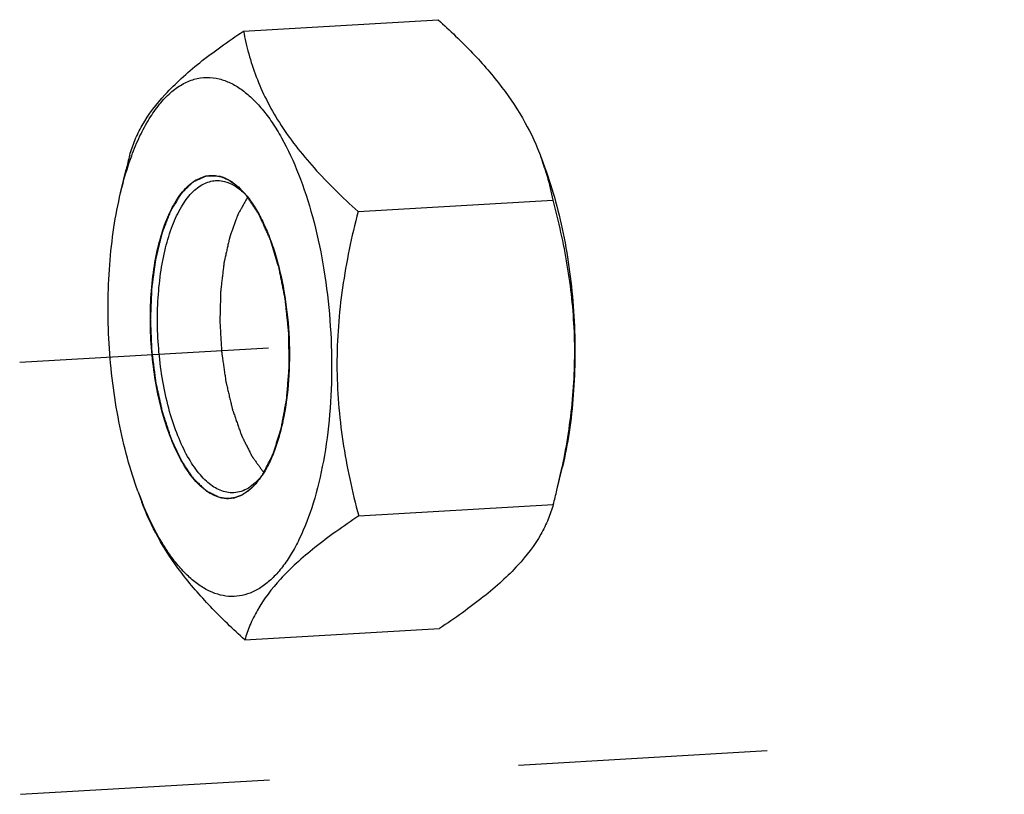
# Model space of a CAD drawing. Header units: millimetres. Extents: x 0 to 2731, y -3524 to -2222.
# Tile 79 of 221: x 1683 to 1702, y -3097 to -3083. Entities that reach past the tile are written whole.
import ezdxf

# ---------------------------------------------------------------- set-up
doc = ezdxf.new("R2010")
doc.units = ezdxf.units.MM
doc.header["$LTSCALE"] = 46.255
doc.linetypes.add('HIDDEN', pattern=[0.2, 0.1, -0.1])
doc.layers.get('0').update_dxf_attribs({"linetype": 'CONTINUOUS'})
doc.layers.add('00_COMPONENTS', color=7, linetype='CONTINUOUS')

msp = doc.modelspace()

# ---------------------------------------------------------------- linework, layer by layer
at = {"linetype": 'HIDDEN'}
for p, q in [((1683.351, -3089.363), (1689.305, -3089.015)), ((1683.369, -3097.377), (1715.538, -3095.494))]:
    msp.add_line(p, q, dxfattribs=at)
at = {"layer": '00_COMPONENTS', "color": 7}
for p, q in [((1687.504, -3083.221), (1691.115, -3083.009)), ((1693.026, -3085.568), (1693.095, -3085.758)), ((1685.224, -3086.22), (1685.326, -3085.788)), ((1689.629, -3086.568), (1693.24, -3086.356)), ((1693.318, -3091.735), (1693.421, -3091.303)), ((1685.549, -3091.765), (1685.619, -3091.956)), ((1689.641, -3092.214), (1693.252, -3092.002)), ((1687.529, -3094.514), (1691.14, -3094.302))]:
    msp.add_line(p, q, dxfattribs=at)
for centre, radius, start, end in [((1700.727, -3089.454), 15.831, 165.6168, 166.6127), ((1688.692, -3087.154), 4.615, 17.5828, 20.1003), ((1686.637, -3087.147), 1.273, 45.1197, 46.682), ((1686.315, -3087.295), 1.611, 40.0276, 41.9117), ((1686.595, -3087.19), 1.332, 44.3209, 45.1252), ((1679.498, -3088.443), 14.207, 346.601, 348.3913), ((1686.512, -3090.574), 1.605, 324.8068, 326.6379), ((1686.8, -3090.644), 1.33, 321.4859, 322.3293), ((1691.844, -3089.464), 6.703, 200.0847, 201.8221), ((1677.917, -3088.07), 15.831, 345.6168, 346.6127)]:
    msp.add_arc(centre, radius, start, end, dxfattribs=at)
for points, knots in [([(1691.115, -3083.009), (1691.335, -3083.208), (1691.751, -3083.606), (1692.301, -3084.238), (1692.734, -3084.887), (1692.943, -3085.343), (1693.026, -3085.568)], [0, 0, 0, 0, 0.27568, 0.53586, 0.777098, 1, 1, 1, 1]), ([(1685.392, -3085.521), (1685.419, -3085.429), (1685.485, -3085.239), (1685.679, -3084.845), (1685.975, -3084.46), (1686.352, -3084.089), (1686.698, -3083.796), (1687.086, -3083.505), (1687.361, -3083.316), (1687.504, -3083.221)], [0, 0, 0, 0, 0.090643, 0.188157, 0.412777, 0.543282, 0.685714, 0.838593, 1, 1, 1, 1]), ([(1687.504, -3083.221), (1687.531, -3083.362), (1687.596, -3083.648), (1687.735, -3084.075), (1687.924, -3084.503), (1688.257, -3085.087), (1688.695, -3085.643), (1689.204, -3086.174), (1689.484, -3086.437), (1689.629, -3086.568)], [0, 0, 0, 0, 0.106789, 0.21718, 0.332414, 0.453614, 0.715399, 0.855348, 1, 1, 1, 1]), ([(1685.429, -3085.534), (1685.475, -3085.409), (1685.572, -3085.174), (1685.744, -3084.853), (1685.905, -3084.621), (1686.043, -3084.465), (1686.177, -3084.335), (1686.354, -3084.205), (1686.584, -3084.106), (1686.821, -3084.07), (1686.979, -3084.089), (1687.055, -3084.107)], [0, 0, 0, 0, 0.168535, 0.322342, 0.461278, 0.525394, 0.586143, 0.698537, 0.801757, 0.900429, 1, 1, 1, 1]), ([(1687.055, -3084.107), (1687.125, -3084.125), (1687.267, -3084.177), (1687.469, -3084.299), (1687.667, -3084.464), (1687.859, -3084.671), (1688.042, -3084.919), (1688.283, -3085.313), (1688.549, -3085.893), (1688.803, -3086.678), (1688.992, -3087.546), (1689.11, -3088.465), (1689.152, -3089.4), (1689.116, -3090.315), (1689.004, -3091.178), (1688.82, -3091.954), (1688.605, -3092.527), (1688.398, -3092.914), (1688.236, -3093.155), (1688.062, -3093.356), (1687.878, -3093.514), (1687.685, -3093.628), (1687.484, -3093.696), (1687.278, -3093.716), (1687.142, -3093.697), (1687.076, -3093.681)], [0, 0, 0, 0, 0.019224, 0.040028, 0.062815, 0.087841, 0.115217, 0.144949, 0.211082, 0.284995, 0.364727, 0.447914, 0.531972, 0.614264, 0.692263, 0.763717, 0.826858, 0.854987, 0.880754, 0.904235, 0.925632, 0.945304, 0.963783, 0.981763, 1, 1, 1, 1]), ([(1685.224, -3086.22), (1685.238, -3086.16), (1685.296, -3085.928), (1685.367, -3085.7), (1685.429, -3085.534)], [0, 0, 0, 0, 0.260505, 1, 1, 1, 1]), ([(1693.091, -3085.76), (1693.107, -3085.809), (1693.166, -3086.006), (1693.212, -3086.205), (1693.24, -3086.356)], [0, 0, 0, 0, 0.254249, 1, 1, 1, 1]), ([(1693.095, -3085.758), (1693.17, -3085.963), (1693.306, -3086.393), (1693.462, -3087.068), (1693.574, -3087.778), (1693.641, -3088.508), (1693.66, -3089.241), (1693.632, -3089.96), (1693.556, -3090.648), (1693.472, -3091.091), (1693.421, -3091.303)], [0, 0, 0, 0, 0.116534, 0.24023, 0.368858, 0.5, 0.631142, 0.75977, 0.883466, 1, 1, 1, 1]), ([(1687.072, -3091.873), (1686.985, -3091.852), (1686.856, -3091.787), (1686.703, -3091.663), (1686.542, -3091.493), (1686.356, -3091.219), (1686.167, -3090.823), (1686.009, -3090.36), (1685.887, -3089.845), (1685.807, -3089.297), (1685.77, -3088.735), (1685.778, -3088.178), (1685.831, -3087.647), (1685.928, -3087.159), (1686.063, -3086.732), (1686.234, -3086.38), (1686.409, -3086.148), (1686.564, -3086.017), (1686.68, -3085.949), (1686.801, -3085.907), (1686.883, -3085.898), (1686.924, -3085.899)], [0, 0, 0, 0, 0.039201, 0.061498, 0.08591, 0.141394, 0.205618, 0.277468, 0.355212, 0.436723, 0.51965, 0.601562, 0.680085, 0.753044, 0.818628, 0.875602, 0.923637, 0.944645, 0.964022, 0.982261, 1, 1, 1, 1]), ([(1687.162, -3091.768), (1687.079, -3091.748), (1686.955, -3091.686), (1686.809, -3091.568), (1686.654, -3091.407), (1686.476, -3091.145), (1686.293, -3090.768), (1686.14, -3090.327), (1686.022, -3089.836), (1685.942, -3089.312), (1685.904, -3088.773), (1685.909, -3088.239), (1685.957, -3087.727), (1686.045, -3087.255), (1686.172, -3086.839), (1686.332, -3086.493), (1686.497, -3086.262), (1686.643, -3086.128), (1686.753, -3086.056), (1686.868, -3086.01), (1686.947, -3085.996), (1686.986, -3085.994)], [0, 0, 0, 0, 0.039025, 0.061191, 0.085442, 0.140516, 0.204238, 0.275541, 0.352749, 0.433794, 0.516384, 0.598141, 0.676732, 0.750006, 0.816149, 0.873884, 0.922768, 0.944162, 0.963845, 0.98226, 1, 1, 1, 1]), ([(1686.924, -3085.899), (1686.935, -3085.899), (1686.98, -3085.9), (1687.026, -3085.907), (1687.059, -3085.915)], [0, 0, 0, 0, 0.247325, 1, 1, 1, 1]), ([(1686.986, -3085.994), (1686.999, -3085.993), (1687.054, -3085.992), (1687.109, -3086), (1687.149, -3086.009)], [0, 0, 0, 0, 0.247497, 1, 1, 1, 1]), ([(1687.059, -3085.915), (1687.141, -3085.936), (1687.311, -3086.018), (1687.447, -3086.144), (1687.513, -3086.218)], [0, 0, 0, 0, 0.459361, 1, 1, 1, 1]), ([(1687.149, -3086.009), (1687.213, -3086.025), (1687.344, -3086.082), (1687.456, -3086.17), (1687.51, -3086.221)], [0, 0, 0, 0, 0.467991, 1, 1, 1, 1]), ([(1685.549, -3091.765), (1685.474, -3091.56), (1685.339, -3091.13), (1685.183, -3090.456), (1685.07, -3089.746), (1685.003, -3089.015), (1684.984, -3088.282), (1685.013, -3087.564), (1685.089, -3086.876), (1685.173, -3086.433), (1685.224, -3086.22)], [0, 0, 0, 0, 0.116534, 0.24023, 0.368858, 0.5, 0.631142, 0.75977, 0.883466, 1, 1, 1, 1]), ([(1687.581, -3086.299), (1687.571, -3086.317), (1687.55, -3086.355), (1687.518, -3086.41), (1687.487, -3086.466), (1687.461, -3086.513), (1687.44, -3086.55), (1687.427, -3086.573), (1687.416, -3086.592), (1687.41, -3086.603), (1687.405, -3086.613), (1687.402, -3086.618), (1687.4, -3086.621), (1687.398, -3086.623), (1687.397, -3086.627), (1687.396, -3086.632), (1687.392, -3086.64), (1687.388, -3086.654), (1687.381, -3086.671), (1687.375, -3086.689), (1687.366, -3086.712), (1687.356, -3086.741), (1687.343, -3086.776), (1687.331, -3086.811), (1687.318, -3086.847), (1687.305, -3086.882), (1687.292, -3086.917), (1687.282, -3086.946), (1687.273, -3086.969), (1687.267, -3086.987), (1687.262, -3087.001), (1687.258, -3087.013), (1687.255, -3087.02), (1687.253, -3087.026), (1687.251, -3087.03), (1687.25, -3087.036), (1687.248, -3087.043), (1687.246, -3087.051), (1687.243, -3087.065), (1687.239, -3087.083), (1687.233, -3087.11), (1687.225, -3087.145), (1687.216, -3087.187), (1687.207, -3087.229), (1687.197, -3087.27), (1687.188, -3087.312), (1687.179, -3087.354), (1687.169, -3087.395), (1687.161, -3087.43), (1687.155, -3087.458), (1687.15, -3087.479), (1687.146, -3087.5), (1687.142, -3087.517), (1687.14, -3087.532), (1687.138, -3087.547), (1687.136, -3087.566), (1687.134, -3087.589), (1687.13, -3087.619), (1687.124, -3087.672), (1687.115, -3087.747), (1687.104, -3087.838), (1687.095, -3087.913), (1687.089, -3087.966), (1687.086, -3087.996), (1687.083, -3088.015), (1687.082, -3088.029), (1687.081, -3088.036), (1687.08, -3088.044), (1687.08, -3088.054), (1687.079, -3088.07), (1687.079, -3088.089), (1687.078, -3088.121), (1687.077, -3088.161), (1687.075, -3088.225), (1687.073, -3088.305), (1687.071, -3088.384), (1687.069, -3088.448), (1687.068, -3088.488), (1687.067, -3088.52), (1687.066, -3088.544), (1687.066, -3088.564), (1687.065, -3088.58), (1687.065, -3088.59), (1687.065, -3088.597), (1687.065, -3088.601), (1687.065, -3088.605), (1687.065, -3088.61), (1687.066, -3088.622), (1687.068, -3088.649), (1687.07, -3088.69), (1687.073, -3088.74), (1687.077, -3088.806), (1687.081, -3088.888), (1687.086, -3088.97), (1687.09, -3089.036), (1687.093, -3089.086), (1687.095, -3089.127), (1687.097, -3089.154), (1687.098, -3089.166), (1687.098, -3089.171), (1687.098, -3089.175), (1687.099, -3089.179), (1687.1, -3089.186), (1687.101, -3089.196), (1687.103, -3089.212), (1687.106, -3089.232), (1687.11, -3089.255), (1687.114, -3089.287), (1687.12, -3089.326), (1687.129, -3089.39), (1687.14, -3089.469), (1687.152, -3089.548), (1687.161, -3089.611), (1687.166, -3089.65), (1687.171, -3089.682), (1687.174, -3089.702), (1687.176, -3089.717), (1687.177, -3089.727), (1687.179, -3089.735), (1687.181, -3089.742), (1687.184, -3089.755), (1687.188, -3089.774), (1687.196, -3089.803), (1687.208, -3089.855), (1687.225, -3089.929), (1687.246, -3090.018), (1687.264, -3090.092), (1687.276, -3090.144), (1687.283, -3090.173), (1687.289, -3090.196), (1687.293, -3090.214), (1687.296, -3090.229), (1687.3, -3090.244), (1687.306, -3090.261), (1687.313, -3090.281), (1687.32, -3090.301), (1687.329, -3090.328), (1687.341, -3090.362), (1687.355, -3090.402), (1687.369, -3090.443), (1687.383, -3090.483), (1687.398, -3090.523), (1687.412, -3090.564), (1687.426, -3090.604), (1687.438, -3090.638), (1687.447, -3090.665), (1687.453, -3090.682), (1687.458, -3090.695), (1687.46, -3090.704), (1687.463, -3090.71), (1687.465, -3090.715), (1687.467, -3090.719), (1687.47, -3090.725), (1687.473, -3090.732), (1687.479, -3090.743), (1687.485, -3090.757), (1687.494, -3090.774), (1687.505, -3090.796), (1687.519, -3090.824), (1687.535, -3090.858), (1687.552, -3090.891), (1687.569, -3090.925), (1687.585, -3090.958), (1687.602, -3090.991), (1687.616, -3091.019), (1687.627, -3091.042), (1687.636, -3091.058), (1687.644, -3091.075), (1687.65, -3091.088), (1687.654, -3091.096), (1687.656, -3091.1), (1687.658, -3091.104), (1687.66, -3091.106), (1687.662, -3091.109), (1687.666, -3091.114), (1687.672, -3091.123), (1687.68, -3091.134), (1687.693, -3091.152), (1687.709, -3091.174), (1687.734, -3091.209), (1687.766, -3091.253), (1687.805, -3091.306), (1687.843, -3091.359), (1687.869, -3091.394), (1687.881, -3091.412)], [0, 0, 0, 0, 0.015625, 0.03125, 0.046875, 0.0625, 0.070312, 0.078125, 0.082031, 0.085938, 0.087891, 0.089844, 0.090332, 0.09082, 0.091797, 0.092773, 0.09375, 0.097656, 0.101562, 0.105469, 0.109375, 0.117188, 0.125, 0.132812, 0.140625, 0.148438, 0.15625, 0.164062, 0.167969, 0.171875, 0.175781, 0.177734, 0.179688, 0.180664, 0.181641, 0.182617, 0.183594, 0.185547, 0.1875, 0.191406, 0.195312, 0.203125, 0.210938, 0.21875, 0.226562, 0.234375, 0.242188, 0.25, 0.257812, 0.261719, 0.265625, 0.269531, 0.273438, 0.275391, 0.277344, 0.28125, 0.285156, 0.289062, 0.296875, 0.3125, 0.328125, 0.34375, 0.351562, 0.355469, 0.359375, 0.361328, 0.362305, 0.363281, 0.365234, 0.367188, 0.371094, 0.375, 0.382812, 0.390625, 0.40625, 0.421875, 0.429688, 0.4375, 0.441406, 0.445312, 0.449219, 0.451172, 0.453125, 0.454102, 0.45459, 0.455078, 0.456055, 0.457031, 0.460938, 0.46875, 0.476562, 0.484375, 0.5, 0.515625, 0.523438, 0.53125, 0.539062, 0.542969, 0.543945, 0.544922, 0.54541, 0.545898, 0.546875, 0.548828, 0.550781, 0.554688, 0.558594, 0.5625, 0.570312, 0.578125, 0.59375, 0.609375, 0.617188, 0.625, 0.628906, 0.632812, 0.634766, 0.636719, 0.637695, 0.638672, 0.640625, 0.644531, 0.648438, 0.65625, 0.671875, 0.6875, 0.703125, 0.710938, 0.714844, 0.71875, 0.722656, 0.724609, 0.726562, 0.730469, 0.734375, 0.738281, 0.742188, 0.75, 0.757812, 0.765625, 0.773438, 0.78125, 0.789062, 0.796875, 0.804688, 0.808594, 0.8125, 0.814453, 0.816406, 0.817383, 0.818359, 0.819336, 0.820312, 0.822266, 0.824219, 0.828125, 0.832031, 0.835938, 0.84375, 0.851562, 0.859375, 0.867188, 0.875, 0.882812, 0.890625, 0.894531, 0.898438, 0.902344, 0.90625, 0.907227, 0.908203, 0.90918, 0.909668, 0.910156, 0.912109, 0.914062, 0.917969, 0.921875, 0.929688, 0.9375, 0.953125, 0.96875, 0.984375, 1, 1, 1, 1]), ([(1687.548, -3086.258), (1687.604, -3086.325), (1687.71, -3086.473), (1687.851, -3086.725), (1687.978, -3087.013), (1688.13, -3087.452), (1688.271, -3088.057), (1688.358, -3088.82), (1688.361, -3089.587), (1688.291, -3090.204), (1688.191, -3090.658), (1688.099, -3090.959), (1687.989, -3091.225), (1687.9, -3091.385), (1687.852, -3091.457)], [0, 0, 0, 0, 0.047595, 0.100573, 0.158608, 0.221144, 0.35664, 0.500095, 0.643536, 0.778991, 0.841499, 0.899501, 0.952443, 1, 1, 1, 1]), ([(1693.24, -3086.356), (1693.347, -3086.753), (1693.483, -3087.357), (1693.596, -3088.176), (1693.643, -3088.8), (1693.647, -3089.427), (1693.596, -3090.265), (1693.499, -3090.89), (1693.414, -3091.302)], [0, 0, 0, 0, 0.246889, 0.37124, 0.496186, 0.621666, 0.747567, 1, 1, 1, 1]), ([(1689.629, -3086.568), (1689.509, -3087.033), (1689.36, -3087.74), (1689.255, -3088.695), (1689.228, -3089.413), (1689.258, -3090.128), (1689.367, -3091.068), (1689.519, -3091.76), (1689.641, -3092.214)], [0, 0, 0, 0, 0.252308, 0.378271, 0.503861, 0.628911, 0.753307, 1, 1, 1, 1]), ([(1687.824, -3091.499), (1687.785, -3091.554), (1687.706, -3091.652), (1687.57, -3091.772), (1687.426, -3091.853), (1687.324, -3091.88), (1687.274, -3091.886)], [0, 0, 0, 0, 0.288615, 0.546988, 0.78099, 1, 1, 1, 1]), ([(1687.84, -3091.472), (1687.804, -3091.518), (1687.728, -3091.601), (1687.6, -3091.699), (1687.466, -3091.763), (1687.372, -3091.781), (1687.326, -3091.784)], [0, 0, 0, 0, 0.284651, 0.541303, 0.776518, 1, 1, 1, 1]), ([(1687.274, -3091.886), (1687.257, -3091.888), (1687.19, -3091.893), (1687.121, -3091.885), (1687.072, -3091.873)], [0, 0, 0, 0, 0.248005, 1, 1, 1, 1]), ([(1687.326, -3091.784), (1687.312, -3091.785), (1687.257, -3091.786), (1687.202, -3091.778), (1687.162, -3091.768)], [0, 0, 0, 0, 0.247497, 1, 1, 1, 1]), ([(1687.529, -3094.514), (1687.309, -3094.316), (1686.893, -3093.917), (1686.344, -3093.286), (1685.911, -3092.636), (1685.701, -3092.181), (1685.619, -3091.956)], [0, 0, 0, 0, 0.27568, 0.53586, 0.777098, 1, 1, 1, 1]), ([(1687.076, -3093.681), (1687.007, -3093.664), (1686.867, -3093.613), (1686.667, -3093.494), (1686.471, -3093.332), (1686.282, -3093.129), (1686.1, -3092.887), (1685.862, -3092.502), (1685.712, -3092.181), (1685.622, -3091.955)], [0, 0, 0, 0, 0.091428, 0.190249, 0.298343, 0.416917, 0.546514, 0.687187, 1, 1, 1, 1]), ([(1693.252, -3092.002), (1693.226, -3092.095), (1693.16, -3092.284), (1692.966, -3092.678), (1692.67, -3093.064), (1692.293, -3093.435), (1691.947, -3093.727), (1691.559, -3094.018), (1691.283, -3094.207), (1691.14, -3094.302)], [0, 0, 0, 0, 0.090643, 0.188157, 0.412777, 0.543282, 0.685714, 0.838593, 1, 1, 1, 1]), ([(1689.641, -3092.214), (1689.498, -3092.309), (1689.223, -3092.498), (1688.835, -3092.79), (1688.489, -3093.082), (1688.112, -3093.453), (1687.816, -3093.838), (1687.621, -3094.233), (1687.556, -3094.422), (1687.529, -3094.514)], [0, 0, 0, 0, 0.161407, 0.314286, 0.456718, 0.587223, 0.811843, 0.909357, 1, 1, 1, 1])]:
    msp.add_open_spline(points, degree=3, knots=knots, dxfattribs=at)
at = {"layer": '00_COMPONENTS', "color": 4}
for points, knots in [([(1687.059, -3085.915), (1687.038, -3085.915), (1687.007, -3085.914), (1686.965, -3085.914), (1686.934, -3085.913), (1686.907, -3085.912), (1686.887, -3085.912), (1686.871, -3085.912), (1686.855, -3085.911), (1686.842, -3085.911), (1686.832, -3085.911), (1686.825, -3085.911), (1686.82, -3085.911), (1686.816, -3085.91), (1686.813, -3085.91), (1686.811, -3085.91), (1686.809, -3085.91), (1686.808, -3085.91), (1686.807, -3085.911), (1686.806, -3085.911), (1686.804, -3085.912), (1686.801, -3085.914), (1686.797, -3085.915), (1686.792, -3085.918), (1686.786, -3085.92), (1686.776, -3085.925), (1686.763, -3085.931), (1686.748, -3085.937), (1686.733, -3085.944), (1686.713, -3085.953), (1686.688, -3085.965), (1686.663, -3085.976), (1686.643, -3085.985), (1686.628, -3085.992), (1686.613, -3085.998), (1686.6, -3086.004), (1686.59, -3086.009), (1686.584, -3086.011), (1686.579, -3086.014), (1686.575, -3086.015), (1686.572, -3086.017), (1686.57, -3086.018), (1686.569, -3086.018), (1686.568, -3086.019), (1686.567, -3086.02), (1686.566, -3086.021), (1686.564, -3086.023), (1686.561, -3086.026), (1686.557, -3086.029), (1686.553, -3086.034), (1686.547, -3086.039), (1686.538, -3086.048), (1686.526, -3086.06), (1686.512, -3086.073), (1686.498, -3086.087), (1686.48, -3086.105), (1686.457, -3086.128), (1686.434, -3086.151), (1686.415, -3086.169), (1686.401, -3086.182), (1686.387, -3086.196), (1686.376, -3086.207), (1686.367, -3086.216), (1686.361, -3086.222), (1686.356, -3086.227), (1686.353, -3086.23), (1686.35, -3086.233), (1686.348, -3086.235), (1686.347, -3086.236), (1686.346, -3086.237), (1686.345, -3086.238), (1686.344, -3086.24), (1686.342, -3086.243), (1686.34, -3086.247), (1686.337, -3086.252), (1686.333, -3086.259), (1686.327, -3086.267), (1686.319, -3086.281), (1686.309, -3086.298), (1686.297, -3086.318), (1686.284, -3086.339), (1686.268, -3086.366), (1686.247, -3086.4), (1686.227, -3086.434), (1686.21, -3086.461), (1686.198, -3086.481), (1686.185, -3086.502), (1686.175, -3086.518), (1686.167, -3086.532), (1686.162, -3086.541), (1686.158, -3086.547), (1686.155, -3086.552), (1686.152, -3086.557), (1686.15, -3086.56), (1686.148, -3086.562), (1686.147, -3086.566), (1686.145, -3086.57), (1686.143, -3086.575), (1686.141, -3086.582), (1686.138, -3086.59), (1686.133, -3086.601), (1686.127, -3086.618), (1686.119, -3086.639), (1686.109, -3086.665), (1686.099, -3086.691), (1686.086, -3086.725), (1686.069, -3086.767), (1686.049, -3086.819), (1686.033, -3086.861), (1686.019, -3086.896), (1686.011, -3086.917), (1686.004, -3086.934), (1685.999, -3086.947), (1685.995, -3086.957), (1685.992, -3086.965), (1685.991, -3086.969), (1685.989, -3086.972), (1685.989, -3086.976), (1685.987, -3086.981), (1685.985, -3086.99), (1685.982, -3087.003), (1685.979, -3087.018), (1685.974, -3087.038), (1685.967, -3087.063), (1685.958, -3087.103), (1685.945, -3087.153), (1685.931, -3087.214), (1685.916, -3087.274), (1685.904, -3087.325), (1685.894, -3087.365), (1685.888, -3087.39), (1685.883, -3087.41), (1685.879, -3087.425), (1685.876, -3087.438), (1685.874, -3087.447), (1685.873, -3087.452), (1685.872, -3087.455), (1685.871, -3087.46), (1685.87, -3087.465), (1685.869, -3087.475), (1685.867, -3087.489), (1685.865, -3087.506), (1685.862, -3087.528), (1685.858, -3087.556), (1685.852, -3087.601), (1685.845, -3087.657), (1685.836, -3087.724), (1685.826, -3087.791), (1685.819, -3087.847), (1685.813, -3087.892), (1685.809, -3087.92), (1685.806, -3087.943), (1685.804, -3087.959), (1685.802, -3087.974), (1685.801, -3087.983), (1685.8, -3087.989), (1685.799, -3087.993), (1685.799, -3087.998), (1685.799, -3088.004), (1685.798, -3088.014), (1685.798, -3088.03), (1685.797, -3088.048), (1685.796, -3088.072), (1685.795, -3088.102), (1685.793, -3088.151), (1685.79, -3088.212), (1685.787, -3088.284), (1685.784, -3088.357), (1685.782, -3088.418), (1685.78, -3088.466), (1685.778, -3088.497), (1685.777, -3088.521), (1685.777, -3088.539), (1685.776, -3088.554), (1685.776, -3088.565), (1685.775, -3088.571), (1685.775, -3088.576), (1685.775, -3088.58), (1685.776, -3088.586), (1685.776, -3088.597), (1685.777, -3088.612), (1685.778, -3088.63), (1685.779, -3088.655), (1685.78, -3088.685), (1685.782, -3088.734), (1685.785, -3088.795), (1685.788, -3088.868), (1685.791, -3088.941), (1685.794, -3089.002), (1685.796, -3089.051), (1685.798, -3089.081), (1685.799, -3089.105), (1685.799, -3089.124), (1685.8, -3089.139), (1685.801, -3089.15), (1685.801, -3089.156), (1685.801, -3089.16), (1685.802, -3089.165), (1685.802, -3089.171), (1685.804, -3089.181), (1685.806, -3089.196), (1685.808, -3089.214), (1685.811, -3089.238), (1685.815, -3089.268), (1685.821, -3089.316), (1685.829, -3089.376), (1685.838, -3089.448), (1685.847, -3089.519), (1685.855, -3089.579), (1685.861, -3089.627), (1685.865, -3089.657), (1685.868, -3089.681), (1685.87, -3089.699), (1685.872, -3089.714), (1685.874, -3089.724), (1685.874, -3089.73), (1685.875, -3089.735), (1685.876, -3089.739), (1685.877, -3089.745), (1685.879, -3089.755), (1685.882, -3089.769), (1685.886, -3089.786), (1685.891, -3089.808), (1685.897, -3089.836), (1685.907, -3089.882), (1685.92, -3089.938), (1685.935, -3090.006), (1685.95, -3090.074), (1685.962, -3090.13), (1685.972, -3090.176), (1685.978, -3090.204), (1685.983, -3090.226), (1685.987, -3090.243), (1685.99, -3090.257), (1685.992, -3090.267), (1685.993, -3090.273), (1685.994, -3090.277), (1685.996, -3090.281), (1685.997, -3090.286), (1686, -3090.295), (1686.005, -3090.308), (1686.01, -3090.324), (1686.016, -3090.345), (1686.025, -3090.371), (1686.039, -3090.412), (1686.056, -3090.464), (1686.076, -3090.526), (1686.096, -3090.589), (1686.113, -3090.64), (1686.127, -3090.682), (1686.136, -3090.708), (1686.142, -3090.729), (1686.147, -3090.744), (1686.152, -3090.757), (1686.155, -3090.766), (1686.156, -3090.771), (1686.158, -3090.775), (1686.159, -3090.778), (1686.161, -3090.783), (1686.165, -3090.79), (1686.17, -3090.801), (1686.176, -3090.814), (1686.184, -3090.832), (1686.194, -3090.853), (1686.211, -3090.888), (1686.231, -3090.932), (1686.255, -3090.984), (1686.276, -3091.027), (1686.292, -3091.062), (1686.304, -3091.088), (1686.316, -3091.114), (1686.327, -3091.136), (1686.335, -3091.153), (1686.341, -3091.166), (1686.346, -3091.177), (1686.35, -3091.185), (1686.352, -3091.189), (1686.353, -3091.193), (1686.355, -3091.195), (1686.357, -3091.198), (1686.361, -3091.204), (1686.367, -3091.213), (1686.374, -3091.223), (1686.383, -3091.237), (1686.395, -3091.254), (1686.409, -3091.275), (1686.423, -3091.295), (1686.441, -3091.323), (1686.464, -3091.357), (1686.488, -3091.391), (1686.506, -3091.419), (1686.52, -3091.439), (1686.534, -3091.46), (1686.545, -3091.477), (1686.555, -3091.491), (1686.561, -3091.5), (1686.565, -3091.506), (1686.569, -3091.512), (1686.572, -3091.516), (1686.574, -3091.519), (1686.575, -3091.521), (1686.576, -3091.522), (1686.577, -3091.523), (1686.578, -3091.524), (1686.58, -3091.526), (1686.583, -3091.529), (1686.587, -3091.533), (1686.592, -3091.537), (1686.598, -3091.543), (1686.608, -3091.553), (1686.621, -3091.565), (1686.636, -3091.579), (1686.651, -3091.594), (1686.671, -3091.613), (1686.696, -3091.637), (1686.721, -3091.66), (1686.741, -3091.68), (1686.756, -3091.694), (1686.772, -3091.708), (1686.784, -3091.72), (1686.794, -3091.73), (1686.8, -3091.736), (1686.805, -3091.741), (1686.809, -3091.744), (1686.812, -3091.747), (1686.815, -3091.749), (1686.816, -3091.75), (1686.817, -3091.751), (1686.818, -3091.752), (1686.819, -3091.752), (1686.821, -3091.754), (1686.825, -3091.755), (1686.829, -3091.757), (1686.834, -3091.76), (1686.841, -3091.763), (1686.851, -3091.768), (1686.865, -3091.774), (1686.881, -3091.782), (1686.897, -3091.789), (1686.918, -3091.799), (1686.944, -3091.812), (1686.976, -3091.827), (1687.019, -3091.848), (1687.051, -3091.863), (1687.072, -3091.873)], [0, 0, 0, 0, 0.015625, 0.023438, 0.03125, 0.039062, 0.042969, 0.046875, 0.050781, 0.054688, 0.056641, 0.058594, 0.05957, 0.060547, 0.061523, 0.062012, 0.062256, 0.0625, 0.062744, 0.062988, 0.063477, 0.064453, 0.06543, 0.066406, 0.068359, 0.070312, 0.074219, 0.078125, 0.082031, 0.085938, 0.09375, 0.101562, 0.105469, 0.109375, 0.113281, 0.117188, 0.119141, 0.121094, 0.12207, 0.123047, 0.124023, 0.124512, 0.124756, 0.125, 0.125244, 0.125488, 0.125977, 0.126953, 0.12793, 0.128906, 0.130859, 0.132812, 0.136719, 0.140625, 0.144531, 0.148438, 0.15625, 0.164062, 0.167969, 0.171875, 0.175781, 0.179688, 0.181641, 0.183594, 0.18457, 0.185547, 0.186523, 0.187012, 0.187256, 0.1875, 0.187744, 0.187988, 0.188477, 0.189453, 0.19043, 0.191406, 0.193359, 0.195312, 0.199219, 0.203125, 0.207031, 0.210938, 0.21875, 0.226562, 0.230469, 0.234375, 0.238281, 0.242188, 0.244141, 0.246094, 0.24707, 0.248047, 0.249023, 0.249512, 0.25, 0.250488, 0.250977, 0.251953, 0.25293, 0.253906, 0.255859, 0.257812, 0.261719, 0.265625, 0.269531, 0.273438, 0.28125, 0.289062, 0.296875, 0.300781, 0.304688, 0.306641, 0.308594, 0.310547, 0.311523, 0.312012, 0.3125, 0.312988, 0.313477, 0.314453, 0.316406, 0.318359, 0.320312, 0.324219, 0.328125, 0.335938, 0.34375, 0.351562, 0.359375, 0.363281, 0.367188, 0.369141, 0.371094, 0.373047, 0.374023, 0.374512, 0.375, 0.375488, 0.375977, 0.376953, 0.378906, 0.380859, 0.382812, 0.386719, 0.390625, 0.398438, 0.40625, 0.414062, 0.421875, 0.425781, 0.429688, 0.431641, 0.433594, 0.435547, 0.436523, 0.437012, 0.4375, 0.437988, 0.438477, 0.439453, 0.441406, 0.443359, 0.445312, 0.449219, 0.453125, 0.460938, 0.46875, 0.476562, 0.484375, 0.488281, 0.492188, 0.494141, 0.496094, 0.498047, 0.499023, 0.499512, 0.5, 0.500488, 0.500977, 0.501953, 0.503906, 0.505859, 0.507812, 0.511719, 0.515625, 0.523438, 0.53125, 0.539062, 0.546875, 0.550781, 0.554688, 0.556641, 0.558594, 0.560547, 0.561523, 0.562012, 0.5625, 0.562988, 0.563477, 0.564453, 0.566406, 0.568359, 0.570312, 0.574219, 0.578125, 0.585938, 0.59375, 0.601562, 0.609375, 0.613281, 0.617188, 0.619141, 0.621094, 0.623047, 0.624023, 0.624512, 0.625, 0.625488, 0.625977, 0.626953, 0.628906, 0.630859, 0.632812, 0.636719, 0.640625, 0.648438, 0.65625, 0.664062, 0.671875, 0.675781, 0.679688, 0.681641, 0.683594, 0.685547, 0.686523, 0.687012, 0.6875, 0.687988, 0.688477, 0.689453, 0.691406, 0.693359, 0.695312, 0.699219, 0.703125, 0.710938, 0.71875, 0.726562, 0.734375, 0.738281, 0.742188, 0.744141, 0.746094, 0.748047, 0.749023, 0.749512, 0.75, 0.750488, 0.750977, 0.751953, 0.753906, 0.755859, 0.757812, 0.761719, 0.765625, 0.773438, 0.78125, 0.789062, 0.792969, 0.796875, 0.800781, 0.804688, 0.806641, 0.808594, 0.810547, 0.811523, 0.812012, 0.8125, 0.812988, 0.813477, 0.814453, 0.816406, 0.818359, 0.820312, 0.824219, 0.828125, 0.832031, 0.835938, 0.84375, 0.851562, 0.855469, 0.859375, 0.863281, 0.867188, 0.869141, 0.871094, 0.87207, 0.873047, 0.874023, 0.874512, 0.874756, 0.875, 0.875244, 0.875488, 0.875977, 0.876953, 0.87793, 0.878906, 0.880859, 0.882812, 0.886719, 0.890625, 0.894531, 0.898438, 0.90625, 0.914062, 0.917969, 0.921875, 0.925781, 0.929688, 0.931641, 0.933594, 0.93457, 0.935547, 0.936523, 0.937012, 0.937256, 0.9375, 0.937744, 0.937988, 0.938477, 0.939453, 0.94043, 0.941406, 0.943359, 0.945312, 0.949219, 0.953125, 0.957031, 0.960938, 0.96875, 0.976562, 0.984375, 1, 1, 1, 1]), ([(1687.527, -3086.233), (1687.518, -3086.224), (1687.499, -3086.204), (1687.479, -3086.183), (1687.466, -3086.168), (1687.46, -3086.162), (1687.455, -3086.157), (1687.451, -3086.153), (1687.442, -3086.145), (1687.43, -3086.134), (1687.415, -3086.121), (1687.401, -3086.108), (1687.388, -3086.096), (1687.38, -3086.089), (1687.375, -3086.084), (1687.37, -3086.081), (1687.364, -3086.076), (1687.354, -3086.069), (1687.342, -3086.059), (1687.327, -3086.048), (1687.314, -3086.039), (1687.306, -3086.032), (1687.301, -3086.028), (1687.297, -3086.025), (1687.293, -3086.023), (1687.289, -3086.02), (1687.28, -3086.015), (1687.269, -3086.008), (1687.254, -3086), (1687.243, -3085.992), (1687.233, -3085.987), (1687.227, -3085.983), (1687.223, -3085.98), (1687.218, -3085.978), (1687.209, -3085.974), (1687.196, -3085.968), (1687.181, -3085.961), (1687.166, -3085.953), (1687.153, -3085.948), (1687.144, -3085.943), (1687.139, -3085.941), (1687.134, -3085.94), (1687.128, -3085.938), (1687.118, -3085.934), (1687.105, -3085.93), (1687.084, -3085.924), (1687.069, -3085.919), (1687.059, -3085.915)], [0, 0, 0, 0, 0.0625, 0.125, 0.140625, 0.15625, 0.164062, 0.171875, 0.1875, 0.21875, 0.25, 0.28125, 0.3125, 0.328125, 0.335938, 0.34375, 0.359375, 0.375, 0.40625, 0.4375, 0.46875, 0.484375, 0.492188, 0.5, 0.507812, 0.515625, 0.53125, 0.5625, 0.59375, 0.625, 0.640625, 0.65625, 0.664062, 0.671875, 0.6875, 0.71875, 0.75, 0.78125, 0.8125, 0.828125, 0.835938, 0.84375, 0.859375, 0.875, 0.90625, 0.9375, 1, 1, 1, 1]), ([(1687.552, -3086.262), (1687.55, -3086.26), (1687.547, -3086.257), (1687.544, -3086.253), (1687.541, -3086.25), (1687.539, -3086.248), (1687.537, -3086.245), (1687.536, -3086.244), (1687.535, -3086.243), (1687.533, -3086.241), (1687.531, -3086.239), (1687.529, -3086.236), (1687.527, -3086.234), (1687.527, -3086.233)], [0, 0, 0, 0, 0.25, 0.375, 0.5, 0.625, 0.6875, 0.75, 0.8125, 0.84375, 0.875, 0.9375, 1, 1, 1, 1]), ([(1687.857, -3091.451), (1687.867, -3091.431), (1687.887, -3091.391), (1687.917, -3091.332), (1687.948, -3091.272), (1687.973, -3091.223), (1687.993, -3091.183), (1688.009, -3091.153), (1688.024, -3091.123), (1688.035, -3091.101), (1688.043, -3091.086), (1688.046, -3091.08), (1688.049, -3091.075), (1688.051, -3091.07), (1688.054, -3091.062), (1688.057, -3091.053), (1688.06, -3091.041), (1688.065, -3091.025), (1688.071, -3091.007), (1688.079, -3090.982), (1688.089, -3090.951), (1688.101, -3090.914), (1688.117, -3090.864), (1688.136, -3090.802), (1688.156, -3090.74), (1688.172, -3090.691), (1688.182, -3090.66), (1688.19, -3090.635), (1688.195, -3090.62), (1688.198, -3090.609), (1688.2, -3090.603), (1688.201, -3090.598), (1688.203, -3090.593), (1688.204, -3090.586), (1688.207, -3090.573), (1688.21, -3090.555), (1688.214, -3090.534), (1688.218, -3090.513), (1688.223, -3090.484), (1688.23, -3090.448), (1688.24, -3090.391), (1688.254, -3090.319), (1688.267, -3090.248), (1688.277, -3090.19), (1688.285, -3090.147), (1688.292, -3090.111), (1688.297, -3090.083), (1688.301, -3090.061), (1688.305, -3090.044), (1688.306, -3090.028), (1688.307, -3090.012), (1688.309, -3089.993), (1688.311, -3089.961), (1688.314, -3089.922), (1688.319, -3089.86), (1688.325, -3089.782), (1688.333, -3089.688), (1688.339, -3089.61), (1688.343, -3089.555), (1688.346, -3089.524), (1688.348, -3089.5), (1688.349, -3089.481), (1688.35, -3089.465), (1688.351, -3089.453), (1688.352, -3089.444), (1688.352, -3089.435), (1688.352, -3089.423), (1688.351, -3089.397), (1688.351, -3089.356), (1688.35, -3089.307), (1688.35, -3089.259), (1688.349, -3089.194), (1688.348, -3089.112), (1688.346, -3089.031), (1688.346, -3088.966), (1688.345, -3088.925), (1688.345, -3088.893), (1688.344, -3088.868), (1688.344, -3088.848), (1688.344, -3088.834), (1688.344, -3088.826), (1688.344, -3088.82), (1688.343, -3088.814), (1688.342, -3088.805), (1688.341, -3088.791), (1688.338, -3088.771), (1688.336, -3088.747), (1688.333, -3088.714), (1688.328, -3088.674), (1688.322, -3088.609), (1688.313, -3088.528), (1688.305, -3088.448), (1688.298, -3088.383), (1688.293, -3088.334), (1688.288, -3088.286), (1688.284, -3088.245), (1688.281, -3088.219), (1688.28, -3088.207), (1688.279, -3088.199), (1688.277, -3088.189), (1688.275, -3088.178), (1688.272, -3088.162), (1688.268, -3088.143), (1688.263, -3088.12), (1688.257, -3088.089), (1688.247, -3088.036), (1688.231, -3087.959), (1688.213, -3087.866), (1688.198, -3087.789), (1688.185, -3087.728), (1688.178, -3087.689), (1688.172, -3087.659), (1688.168, -3087.639), (1688.165, -3087.624), (1688.162, -3087.608), (1688.156, -3087.591), (1688.15, -3087.57), (1688.141, -3087.543), (1688.131, -3087.508), (1688.118, -3087.466), (1688.1, -3087.41), (1688.079, -3087.341), (1688.057, -3087.271), (1688.04, -3087.215), (1688.029, -3087.181), (1688.021, -3087.153), (1688.014, -3087.132), (1688.008, -3087.111), (1688.002, -3087.094), (1687.999, -3087.082), (1687.997, -3087.074), (1687.995, -3087.07), (1687.992, -3087.066), (1687.99, -3087.06), (1687.985, -3087.049), (1687.978, -3087.034), (1687.968, -3087.011), (1687.954, -3086.981), (1687.933, -3086.934), (1687.906, -3086.875), (1687.879, -3086.815), (1687.858, -3086.768), (1687.842, -3086.732), (1687.828, -3086.703), (1687.817, -3086.679), (1687.809, -3086.661), (1687.803, -3086.647), (1687.797, -3086.635), (1687.793, -3086.626), (1687.79, -3086.618), (1687.787, -3086.614), (1687.784, -3086.609), (1687.78, -3086.603), (1687.77, -3086.589), (1687.756, -3086.569), (1687.738, -3086.541), (1687.719, -3086.513), (1687.694, -3086.476), (1687.663, -3086.429), (1687.626, -3086.374), (1687.589, -3086.318), (1687.564, -3086.281), (1687.552, -3086.262)], [0, 0, 0, 0, 0.015625, 0.03125, 0.046875, 0.0625, 0.070312, 0.078125, 0.085938, 0.09375, 0.095703, 0.097656, 0.098633, 0.099609, 0.101562, 0.103516, 0.105469, 0.109375, 0.113281, 0.117188, 0.125, 0.132812, 0.140625, 0.15625, 0.171875, 0.179688, 0.1875, 0.191406, 0.195312, 0.197266, 0.198242, 0.199219, 0.200195, 0.201172, 0.203125, 0.207031, 0.210938, 0.214844, 0.21875, 0.226562, 0.234375, 0.25, 0.265625, 0.273438, 0.28125, 0.289062, 0.292969, 0.296875, 0.300781, 0.302734, 0.304688, 0.308594, 0.3125, 0.320312, 0.328125, 0.34375, 0.359375, 0.375, 0.382812, 0.386719, 0.390625, 0.394531, 0.396484, 0.398438, 0.400391, 0.401367, 0.402344, 0.40625, 0.414062, 0.421875, 0.429688, 0.4375, 0.453125, 0.46875, 0.476562, 0.484375, 0.488281, 0.492188, 0.496094, 0.498047, 0.499023, 0.5, 0.500977, 0.501953, 0.503906, 0.507812, 0.511719, 0.515625, 0.523438, 0.53125, 0.546875, 0.5625, 0.570312, 0.578125, 0.585938, 0.59375, 0.597656, 0.598633, 0.599609, 0.601562, 0.603516, 0.605469, 0.609375, 0.613281, 0.617188, 0.625, 0.640625, 0.65625, 0.671875, 0.679688, 0.6875, 0.691406, 0.695312, 0.697266, 0.699219, 0.703125, 0.707031, 0.710938, 0.71875, 0.726562, 0.734375, 0.75, 0.765625, 0.773438, 0.78125, 0.785156, 0.789062, 0.792969, 0.796875, 0.798828, 0.799805, 0.800781, 0.801758, 0.802734, 0.804688, 0.808594, 0.8125, 0.820312, 0.828125, 0.84375, 0.859375, 0.867188, 0.875, 0.882812, 0.886719, 0.890625, 0.894531, 0.896484, 0.898438, 0.900391, 0.901367, 0.902344, 0.904297, 0.90625, 0.914062, 0.921875, 0.929688, 0.9375, 0.953125, 0.96875, 0.984375, 1, 1, 1, 1]), ([(1687.072, -3091.873), (1687.088, -3091.875), (1687.113, -3091.878), (1687.141, -3091.882), (1687.157, -3091.884), (1687.17, -3091.886), (1687.182, -3091.887), (1687.191, -3091.889), (1687.197, -3091.889), (1687.2, -3091.89), (1687.202, -3091.89), (1687.204, -3091.89), (1687.207, -3091.889), (1687.213, -3091.889), (1687.221, -3091.888), (1687.231, -3091.887), (1687.248, -3091.885), (1687.269, -3091.883), (1687.29, -3091.88), (1687.306, -3091.879), (1687.317, -3091.877), (1687.325, -3091.876), (1687.33, -3091.876), (1687.334, -3091.875), (1687.336, -3091.875), (1687.338, -3091.874), (1687.341, -3091.873), (1687.347, -3091.871), (1687.356, -3091.868), (1687.368, -3091.863), (1687.38, -3091.859), (1687.397, -3091.853), (1687.413, -3091.847), (1687.429, -3091.841), (1687.44, -3091.838), (1687.448, -3091.835), (1687.454, -3091.832), (1687.459, -3091.831), (1687.463, -3091.829), (1687.466, -3091.828), (1687.469, -3091.826), (1687.473, -3091.824), (1687.478, -3091.82), (1687.484, -3091.817), (1687.492, -3091.812), (1687.501, -3091.806), (1687.517, -3091.796), (1687.533, -3091.786), (1687.549, -3091.776), (1687.561, -3091.768), (1687.572, -3091.761), (1687.581, -3091.755), (1687.587, -3091.751), (1687.59, -3091.75), (1687.592, -3091.749), (1687.593, -3091.747), (1687.597, -3091.744), (1687.601, -3091.74), (1687.609, -3091.733), (1687.618, -3091.724), (1687.633, -3091.71), (1687.652, -3091.693), (1687.671, -3091.676), (1687.686, -3091.662), (1687.695, -3091.653), (1687.703, -3091.646), (1687.708, -3091.642), (1687.711, -3091.639), (1687.713, -3091.637), (1687.714, -3091.635), (1687.717, -3091.632), (1687.722, -3091.625), (1687.73, -3091.615), (1687.741, -3091.602), (1687.751, -3091.589), (1687.765, -3091.571), (1687.79, -3091.54), (1687.812, -3091.514), (1687.826, -3091.496)], [0, 0, 0, 0, 0.0625, 0.09375, 0.109375, 0.125, 0.140625, 0.15625, 0.160156, 0.164062, 0.166016, 0.167969, 0.171875, 0.179688, 0.1875, 0.203125, 0.21875, 0.25, 0.28125, 0.296875, 0.3125, 0.320312, 0.328125, 0.332031, 0.333984, 0.335938, 0.339844, 0.34375, 0.359375, 0.375, 0.390625, 0.40625, 0.4375, 0.453125, 0.46875, 0.476562, 0.484375, 0.492188, 0.496094, 0.5, 0.503906, 0.507812, 0.515625, 0.523438, 0.53125, 0.546875, 0.5625, 0.59375, 0.609375, 0.625, 0.640625, 0.65625, 0.660156, 0.664062, 0.666016, 0.667969, 0.671875, 0.679688, 0.6875, 0.703125, 0.71875, 0.75, 0.78125, 0.796875, 0.8125, 0.820312, 0.828125, 0.832031, 0.833984, 0.835938, 0.839844, 0.84375, 0.859375, 0.875, 0.890625, 0.90625, 0.9375, 1, 1, 1, 1]), ([(1687.826, -3091.496), (1687.827, -3091.495), (1687.828, -3091.493), (1687.83, -3091.49), (1687.831, -3091.489), (1687.832, -3091.487), (1687.833, -3091.486), (1687.833, -3091.486), (1687.834, -3091.485), (1687.835, -3091.483), (1687.836, -3091.481), (1687.838, -3091.479), (1687.839, -3091.477), (1687.84, -3091.476), (1687.84, -3091.475), (1687.841, -3091.475), (1687.841, -3091.474), (1687.842, -3091.473), (1687.842, -3091.472), (1687.843, -3091.471), (1687.844, -3091.47), (1687.844, -3091.469), (1687.845, -3091.468), (1687.846, -3091.466), (1687.847, -3091.464), (1687.849, -3091.462), (1687.85, -3091.46), (1687.851, -3091.458), (1687.853, -3091.456), (1687.855, -3091.454), (1687.856, -3091.452), (1687.857, -3091.451)], [0, 0, 0, 0, 0.125, 0.1875, 0.25, 0.28125, 0.3125, 0.328125, 0.34375, 0.375, 0.40625, 0.4375, 0.46875, 0.484375, 0.5, 0.515625, 0.53125, 0.5625, 0.59375, 0.625, 0.65625, 0.671875, 0.6875, 0.71875, 0.75, 0.78125, 0.8125, 0.84375, 0.875, 0.9375, 1, 1, 1, 1])]:
    msp.add_open_spline(points, degree=3, knots=knots, dxfattribs=at)

doc.saveas('drawing.dxf')
